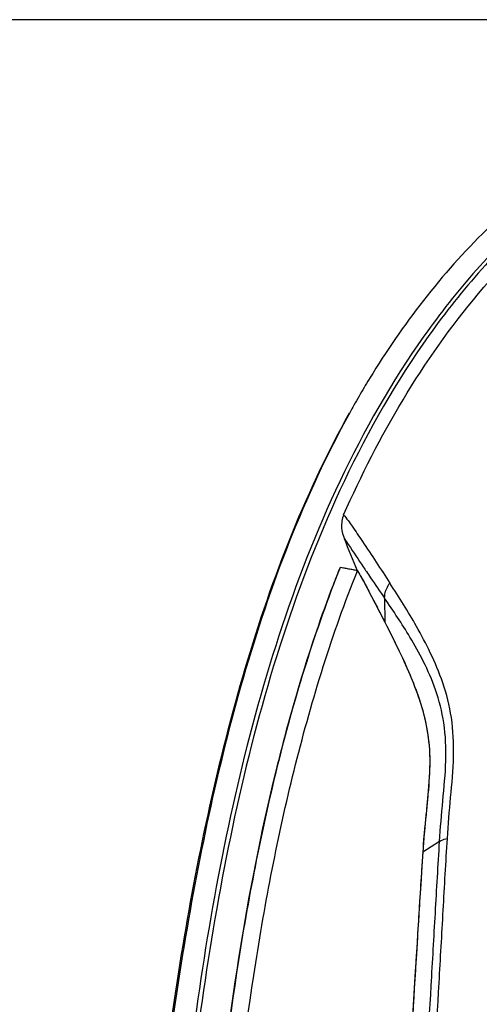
# Model space of a CAD drawing. Header units: millimetres. Extents: x 114 to 482, y 131 to 392.
# Tile 10 of 35: x 199.49 to 208.13, y 207.27 to 225.76. Entities that reach past the tile are written whole.
import ezdxf

# ---------------------------------------------------------------- set-up
doc = ezdxf.new("R2010")
doc.units = ezdxf.units.MM
doc.header["$LTSCALE"] = 32.67
doc.header["$PDMODE"] = 3
doc.header["$PDSIZE"] = 8
doc.layers.get('0').update_dxf_attribs({"linetype": 'CONTINUOUS'})
doc.layers.get('Defpoints').update_dxf_attribs({"linetype": 'CONTINUOUS'})
doc.layers.add('00_COMPONENTS', color=7, linetype='CONTINUOUS')
doc.layers.add('51__DRAFT_DIMS', color=7, linetype='CONTINUOUS')
doc.styles.get("Standard").update_dxf_attribs({"font": 'simfang.ttf'})
doc.dimstyles.new('DIMSTYLE_1', dxfattribs={"dimtxt": 3, "dimasz": 3, "dimexe": 2.5, "dimexo": 0.5, "dimgap": 0.75, "dimtad": 1, "dimdec": 1, "dimlfac": 2, "dimdsep": 46, "dimtxsty": 'STANDARD', "dimblk": '_FILLED', "dimblk1": '_FILLED', "dimblk2": '_FILLED', "dimcen": 0.09, "dimclrt": 256, "dimadec": 1, "dimazin": 2, "dimtp": 0.3, "dimtm": 0.3, "dimtfac": 1, "dimtdec": 1, "dimtofl": 0, "dimtmove": 0, "dimatfit": 3, "dimldrblk": '_FILLED', "dimfxl": 1, "dimtolj": 1, "dimarcsym": 0})

# ---------------------------------------------------------------- blocks, each defined once
blk = doc.blocks.new('_FILLED')
at = {"color": 0, "linetype": 'ByBlock'}
blk.add_solid([(0, 0), (-1, 0.1667), (-1, -0.1667)], dxfattribs=at)
blk = doc.blocks.new('*D13')
at = {"layer": '51__DRAFT_DIMS', "color": 0, "lineweight": -2}
for p, q in [((219.428, 225.758), (175.469, 225.758)), ((177.969, 222.758), (177.969, 176.75)), ((219.428, 173.75), (175.469, 173.75))]:
    blk.add_line(p, q, dxfattribs=at)
at = {"layer": 'Defpoints', "color": 0}
for p in [(219.928, 225.758), (177.969, 173.75), (219.928, 173.75)]:
    blk.add_point(p, dxfattribs=at)
at = {"layer": '51__DRAFT_DIMS', "color": 0, "linetype": 'ByBlock', "lineweight": -2, "xscale": 3, "yscale": 3, "zscale": 3}
for p, rotation in [((177.969, 225.758), 90), ((177.969, 173.75), 270)]:
    blk.add_blockref('_FILLED', p, dxfattribs=dict(at, rotation=rotation))
at = {"layer": '51__DRAFT_DIMS', "insert": (174.184, 199.895), "char_height": 3, "attachment_point": 2, "rotation": 90}
blk.add_mtext('\\A1;104', dxfattribs=at)

msp = doc.modelspace()

# ---------------------------------------------------------------- linework, layer by layer
at = {"layer": '00_COMPONENTS'}
for p, q in [((206.0657, 219.0246), (206.0563, 219.0092)), ((206.0667, 219.024), (206.0574, 219.0086)), ((205.8209, 215.4157), (205.8351, 215.4128)), ((206.0876, 214.9576), (206.1019, 214.9301)), ((206.1019, 214.9301), (206.1243, 214.8871)), ((206.1243, 214.8871), (206.1591, 214.82)), ((206.1248, 214.8863), (206.1593, 214.8196)), ((206.3463, 214.8978), (206.3504, 214.4484)), ((207.3793, 210.3319), (207.0634, 210.1284))]:
    msp.add_line(p, q, dxfattribs=at)
for centre, radius, start, end in [((220.6258, 210.142), 17.0557, 148.67462, 149.91989), ((221.0707, 209.8833), 17.5703, 149.91703, 150.55489), ((221.3697, 209.7144), 17.9138, 150.55455, 151.0745), ((228.3827, 206.414), 24.6032, 158.38482, 159.23467), ((201.4905, 194.2732), 21.5814, 78.90929, 79.26721), ((201.5588, 194.6241), 21.224, 78.3764, 79.2717), ((201.5837, 194.7472), 21.0984, 78.4143, 78.90987), ((249.709, 244.921), 52.7412, 213.92366, 214.04103)]:
    msp.add_arc(centre, radius, start, end, dxfattribs=at)
for points, knots in [([(211.8085, 223.9031), (210.8525, 223.4118), (209.0722, 222.1778), (206.9811, 219.7356), (205.4411, 216.9609), (204.3274, 214.0196), (203.5329, 210.9936), (202.789, 206.9059), (202.284, 201.7417), (202.0148, 195.5314), (201.8649, 187.2433), (201.8941, 181.0247), (201.9622, 176.8794)], [0, 0, 0, 0, 0.0644668, 0.1281258, 0.1911863, 0.2538629, 0.3162947, 0.3785742, 0.5028728, 0.6270938, 0.7513503, 1, 1, 1, 1]), ([(211.1851, 223.944), (210.6487, 223.6615), (209.6183, 223.0225), (207.7881, 221.4711), (206.683, 220.0363), (206.0657, 219.0246)], [0, 0, 0, 0, 0.2534075, 0.504607, 1, 1, 1, 1]), ([(211.4968, 223.8016), (211.0249, 223.544), (210.1159, 222.9702), (208.8813, 221.9429), (207.7896, 220.7792), (206.5288, 219.0891), (205.2785, 216.7763), (204.1915, 213.8396), (203.4143, 210.8217), (202.6858, 206.7475), (202.1898, 201.6023), (201.9246, 195.415), (201.7775, 187.1561), (201.8087, 180.9592), (201.8779, 176.828)], [0, 0, 0, 0, 0.0323592, 0.0644941, 0.0964274, 0.1281775, 0.1911973, 0.2538523, 0.3162713, 0.3785406, 0.5028202, 0.6270304, 0.7512942, 1, 1, 1, 1]), ([(205.5774, 216.4642), (205.9059, 217.205), (206.6472, 218.6573), (208.0602, 220.6697), (209.825, 222.4182), (211.224, 223.3266), (211.9642, 223.7048)], [0, 0, 0, 0, 0.2470748, 0.4957403, 0.7465719, 1, 1, 1, 1]), ([(201.5679, 176.3656), (201.4477, 179.9082), (201.3212, 185.2245), (201.3429, 192.3142), (201.4929, 197.6299), (201.7731, 202.0546), (202.1469, 205.5818), (202.5115, 208.219), (203.0051, 210.8392), (203.8617, 214.2941), (204.8209, 216.8212), (205.6891, 218.3795)], [0, 0, 0, 0, 0.2496772, 0.3745143, 0.4993561, 0.6242193, 0.6866785, 0.7491679, 0.811711, 0.8743422, 1, 1, 1, 1]), ([(205.6907, 218.3788), (204.828, 216.8177), (203.8747, 214.2899), (203.0188, 210.8353), (202.3712, 207.3424), (201.8553, 202.9354), (201.522, 197.6269), (201.3768, 192.3119), (201.3551, 185.2237), (201.477, 179.9084), (201.5932, 176.3665)], [0, 0, 0, 0, 0.1256565, 0.188291, 0.2508356, 0.3757693, 0.5006363, 0.6254801, 0.7503194, 1, 1, 1, 1]), ([(205.5774, 216.4642), (205.5443, 216.3894), (205.5237, 216.2292), (205.5638, 216.0785), (205.591, 216.0118)], [0, 0, 0, 0, 0.5317405, 1, 1, 1, 1]), ([(205.5774, 216.4642), (205.6344, 216.3949), (205.7523, 216.228), (206.0413, 215.8004), (206.2751, 215.4435), (206.4453, 215.1819)], [0, 0, 0, 0, 0.1737375, 0.3953048, 1, 1, 1, 1]), ([(205.591, 216.0118), (205.6175, 215.9741), (205.7371, 215.8001), (205.8532, 215.6238), (205.9453, 215.4868)], [0, 0, 0, 0, 0.2180407, 1, 1, 1, 1]), ([(205.5097, 215.4771), (205.0403, 214.2926), (204.2886, 211.853), (203.5581, 208.1085), (203.0969, 204.3307), (202.8136, 200.5406), (202.6404, 196.7454), (202.4997, 191.681), (202.4547, 187.8808), (202.4437, 185.347)], [0, 0, 0, 0, 0.125603, 0.2507763, 0.3757208, 0.5005598, 0.6253754, 0.7502109, 1, 1, 1, 1]), ([(202.7593, 185.347), (202.7745, 187.8755), (202.8247, 191.6677), (202.9677, 196.7215), (203.1403, 200.5089), (203.4216, 204.2912), (203.8802, 208.0614), (204.6098, 211.7981), (205.3635, 214.232), (205.8351, 215.4128)], [0, 0, 0, 0, 0.2497851, 0.3746197, 0.4994353, 0.6242741, 0.749217, 0.87439, 1, 1, 1, 1]), ([(205.8351, 215.4128), (205.8481, 215.3922), (205.9027, 215.3027), (205.9533, 215.2108), (205.9914, 215.14)], [0, 0, 0, 0, 0.2327861, 1, 1, 1, 1]), ([(205.8351, 215.4128), (205.9188, 215.28), (206.0884, 214.9567), (206.2566, 214.6335), (206.3504, 214.4484)], [0, 0, 0, 0, 0.4308174, 1, 1, 1, 1]), ([(206.0057, 215.3972), (206.0314, 215.3592), (206.1444, 215.1924), (206.2581, 215.0261), (206.3463, 214.8978)], [0, 0, 0, 0, 0.2274119, 1, 1, 1, 1]), ([(206.3463, 214.8978), (206.3463, 214.9223), (206.3561, 215.0234), (206.3993, 215.1204), (206.4453, 215.1819)], [0, 0, 0, 0, 0.2418276, 1, 1, 1, 1]), ([(207.5256, 210.3895), (207.5411, 210.6463), (207.5866, 211.1579), (207.6589, 211.9127), (207.628, 212.6411), (207.4612, 213.2966), (207.2206, 213.8624), (206.8882, 214.4882), (206.6192, 214.9152), (206.4453, 215.1819)], [0, 0, 0, 0, 0.152214, 0.3039118, 0.4485168, 0.5810021, 0.7016569, 0.8116146, 1, 1, 1, 1]), ([(202.4507, 186.5968), (202.4675, 188.9961), (202.5183, 192.5945), (202.6654, 197.39), (202.8419, 200.9835), (203.1232, 204.5719), (203.5688, 208.1483), (204.2574, 211.6944), (204.95, 214.009), (205.3777, 215.1369)], [0, 0, 0, 0, 0.2497803, 0.3746158, 0.4994371, 0.6242879, 0.7492455, 0.8744228, 1, 1, 1, 1]), ([(205.9914, 215.14), (205.9992, 215.1255), (206.0315, 215.0648), (206.0634, 215.0039), (206.0876, 214.9576)], [0, 0, 0, 0, 0.2397277, 1, 1, 1, 1]), ([(206.1591, 214.82), (206.1741, 214.7912), (206.2383, 214.6675), (206.3022, 214.5437), (206.3504, 214.4484)], [0, 0, 0, 0, 0.233513, 1, 1, 1, 1]), ([(207.3793, 210.3319), (207.3949, 210.5859), (207.4394, 211.0901), (207.5127, 211.8297), (207.4855, 212.5368), (207.3252, 213.1659), (207.0908, 213.6996), (206.7698, 214.2734), (206.5111, 214.6588), (206.3463, 214.8978)], [0, 0, 0, 0, 0.157591, 0.3134217, 0.4601696, 0.5931484, 0.7127865, 0.8202101, 1, 1, 1, 1]), ([(206.3504, 214.4484), (206.4568, 214.2425), (206.622, 213.9132), (206.8351, 213.439), (207.0002, 213.0142), (207.1395, 212.5273), (207.2082, 211.9715), (207.1807, 211.3696), (207.136, 210.9575), (207.1153, 210.747)], [0, 0, 0, 0, 0.1799274, 0.2859331, 0.4034074, 0.5335342, 0.6780802, 0.8358601, 1, 1, 1, 1]), ([(206.3504, 214.4484), (206.4715, 214.2141), (206.6603, 213.8366), (206.8992, 213.2869), (207.0773, 212.782), (207.1982, 212.1919), (207.1975, 211.5308), (207.1227, 210.8384), (207.0786, 210.366), (207.0634, 210.1284)], [0, 0, 0, 0, 0.176415, 0.2821893, 0.4007835, 0.5340402, 0.6827855, 0.8406914, 1, 1, 1, 1]), ([(206.6817, 188.191), (206.6858, 188.6556), (206.6918, 189.5852), (206.7162, 191.4452), (206.7616, 193.7719), (206.8443, 196.5648), (206.9496, 199.3568), (207.0751, 202.143), (207.2171, 204.9158), (207.3443, 207.2132), (207.448, 209.0353), (207.4984, 209.9396), (207.5256, 210.3895)], [0, 0, 0, 0, 0.0627463, 0.125516, 0.2511765, 0.3769792, 0.5028031, 0.6284416, 0.7535728, 0.8776973, 0.9391427, 1, 1, 1, 1]), ([(207.3796, 210.3321), (207.3895, 210.3383), (207.4355, 210.3637), (207.4859, 210.3801), (207.5256, 210.3895)], [0, 0, 0, 0, 0.2220509, 1, 1, 1, 1]), ([(206.531, 188.1407), (206.5353, 188.6054), (206.5416, 189.5351), (206.5665, 191.3957), (206.6123, 193.7236), (206.6949, 196.5177), (206.7998, 199.3104), (206.925, 202.0964), (207.067, 204.8675), (207.1951, 207.1623), (207.3002, 208.9811), (207.3518, 209.8833), (207.3796, 210.3321)], [0, 0, 0, 0, 0.0627605, 0.1255784, 0.2513423, 0.3772446, 0.5031439, 0.62882, 0.7539273, 0.8779302, 0.939267, 1, 1, 1, 1]), ([(207.0634, 210.1284), (206.9473, 208.3142), (206.7246, 204.6484), (206.4586, 199.1198), (206.2743, 193.5473), (206.2099, 189.8267), (206.1983, 187.9681)], [0, 0, 0, 0, 0.2458839, 0.4967255, 0.7486078, 1, 1, 1, 1]), ([(207.0634, 210.1284), (207.055, 209.9964), (207.0211, 209.4654), (206.9876, 208.9344), (206.9628, 208.5354)], [0, 0, 0, 0, 0.248521, 1, 1, 1, 1]), ([(206.9628, 208.5354), (206.7507, 205.1256), (206.4809, 199.9914), (206.2661, 193.1334), (206.209, 189.6887), (206.1983, 187.9681)], [0, 0, 0, 0, 0.4979204, 0.7492184, 1, 1, 1, 1])]:
    msp.add_open_spline(points, degree=3, knots=knots, dxfattribs=at)
for points in [[(205.8351, 215.4128), (205.7558, 215.6133), (205.6726, 215.8122), (205.591, 216.0118)], [(207.1153, 210.747), (207.0951, 210.5411), (207.0766, 210.3349), (207.0634, 210.1284)]]:
    msp.add_open_spline(points, degree=3, dxfattribs=at)

# ---------------------------------------------------------------- dimensions: what is measured, and where the dimension line sits
at = {"layer": '51__DRAFT_DIMS'}
dim = msp.add_linear_dim(base=(177.9687, 173.75), p1=(219.9277, 225.7583), p2=(219.9278, 173.75), angle=270, dimstyle='DIMSTYLE_1', dxfattribs=at)
dim.commit()
dim.dimension.update_dxf_attribs({"geometry": '*D13', "text_midpoint": (177.9687, 199.8948), "dimtype": 160})

doc.saveas('drawing.dxf')
